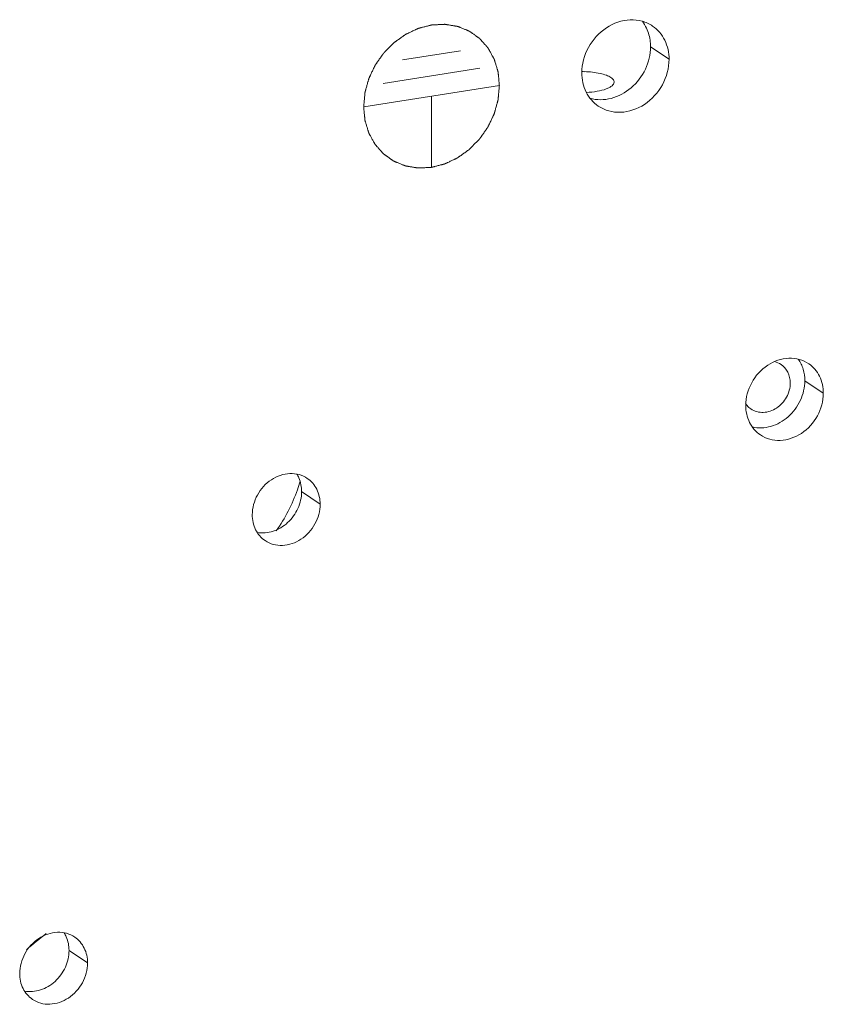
# Model space of a CAD drawing. Header units: millimetres. Extents: x 29170 to 33192, y 579 to 3108.
# Tile 192 of 256: x 32950 to 32987, y 1551 to 1596. Entities that reach past the tile are written whole.
import ezdxf

# ---------------------------------------------------------------- set-up
doc = ezdxf.new("R2010")
doc.units = ezdxf.units.MM
doc.layers.add('细实线', color=7, linetype='Continuous', lineweight=13)

msp = doc.modelspace()

# ---------------------------------------------------------------- linework, layer by layer
at = {"layer": '细实线'}
for p, q in [((32967.612, 1594.506), (32970.319, 1594.926)), ((32980.02, 1594.538), (32979.158, 1595.123)), ((32966.71, 1593.42), (32971.221, 1594.12)), ((32965.808, 1592.334), (32972.124, 1593.314)), ((32968.966, 1592.824), (32968.967, 1589.513)), ((32987.198, 1579.001), (32986.336, 1579.586)), ((32963.782, 1573.842), (32962.92, 1574.426)), ((32952.959, 1552.5), (32952.097, 1553.085))]:
    msp.add_line(p, q, dxfattribs=at)
for centre, radius, start, end in [((32975.966, 1589.371), 4.593, 88.5625, 90.1019), ((32984.341, 1579.027), 0.912, 228.2636, 235.8228), ((32955.603, 1577.01), 7.546, 340.6848, 343.8752), ((32960.216, 1541.806), 15.162, 127.269, 131.7498)]:
    msp.add_arc(centre, radius, start, end, dxfattribs=at)
for points, knots in [([(32979.253, 1596.085), (32979.104, 1596.186), (32978.766, 1596.341), (32978.007, 1596.424), (32977.026, 1596.073), (32976.188, 1595.144), (32975.959, 1594.315), (32975.959, 1593.908)], [0, 0, 0, 0, 0.114123, 0.231307, 0.478686, 0.741468, 1, 1, 1, 1]), ([(32972.124, 1593.314), (32972.119, 1593.366), (32972.112, 1593.446), (32972.101, 1593.551), (32972.094, 1593.631), (32972.086, 1593.71), (32972.08, 1593.776), (32972.075, 1593.829), (32972.072, 1593.862), (32972.069, 1593.888), (32972.068, 1593.908), (32972.066, 1593.924), (32972.065, 1593.936), (32972.064, 1593.942), (32972.064, 1593.948), (32972.062, 1593.952), (32972.061, 1593.958), (32972.057, 1593.969), (32972.053, 1593.984), (32972.047, 1594.003), (32972.04, 1594.027), (32972.03, 1594.058), (32972.015, 1594.108), (32971.997, 1594.169), (32971.975, 1594.243), (32971.952, 1594.317), (32971.934, 1594.378), (32971.919, 1594.428), (32971.91, 1594.458), (32971.902, 1594.483), (32971.897, 1594.502), (32971.892, 1594.517), (32971.889, 1594.528), (32971.887, 1594.534), (32971.886, 1594.539), (32971.883, 1594.543), (32971.88, 1594.548), (32971.875, 1594.558), (32971.867, 1594.571), (32971.858, 1594.588), (32971.846, 1594.61), (32971.831, 1594.637), (32971.807, 1594.681), (32971.777, 1594.736), (32971.741, 1594.801), (32971.705, 1594.867), (32971.674, 1594.922), (32971.65, 1594.966), (32971.635, 1594.993), (32971.623, 1595.015), (32971.614, 1595.031), (32971.606, 1595.045), (32971.601, 1595.055), (32971.598, 1595.06), (32971.596, 1595.064), (32971.593, 1595.068), (32971.589, 1595.072), (32971.581, 1595.08), (32971.571, 1595.092), (32971.559, 1595.106), (32971.542, 1595.125), (32971.521, 1595.148), (32971.488, 1595.185), (32971.447, 1595.232), (32971.397, 1595.288), (32971.356, 1595.334), (32971.323, 1595.372), (32971.298, 1595.4), (32971.273, 1595.428), (32971.252, 1595.451), (32971.236, 1595.47), (32971.223, 1595.484), (32971.213, 1595.495), (32971.206, 1595.503), (32971.202, 1595.508), (32971.199, 1595.512), (32971.195, 1595.514), (32971.19, 1595.518), (32971.181, 1595.524), (32971.169, 1595.532), (32971.154, 1595.543), (32971.134, 1595.557), (32971.109, 1595.575), (32971.079, 1595.596), (32971.05, 1595.617), (32971.01, 1595.645), (32970.96, 1595.68), (32970.901, 1595.722), (32970.851, 1595.757), (32970.811, 1595.785), (32970.787, 1595.802), (32970.767, 1595.816), (32970.752, 1595.827), (32970.739, 1595.835), (32970.731, 1595.842), (32970.726, 1595.845), (32970.722, 1595.848), (32970.718, 1595.849), (32970.712, 1595.852), (32970.702, 1595.856), (32970.688, 1595.862), (32970.671, 1595.868), (32970.648, 1595.878), (32970.62, 1595.889), (32970.575, 1595.908), (32970.518, 1595.931), (32970.45, 1595.958), (32970.383, 1595.986), (32970.326, 1596.009), (32970.281, 1596.027), (32970.252, 1596.039), (32970.23, 1596.048), (32970.213, 1596.055), (32970.199, 1596.061), (32970.189, 1596.065), (32970.183, 1596.067), (32970.179, 1596.069), (32970.174, 1596.07), (32970.168, 1596.071), (32970.157, 1596.072), (32970.142, 1596.075), (32970.124, 1596.078), (32970.099, 1596.082), (32970.068, 1596.087), (32970.019, 1596.095), (32969.958, 1596.105), (32969.884, 1596.118), (32969.81, 1596.13), (32969.749, 1596.14), (32969.7, 1596.148), (32969.669, 1596.153), (32969.645, 1596.157), (32969.626, 1596.16), (32969.611, 1596.163), (32969.6, 1596.165), (32969.594, 1596.166), (32969.589, 1596.167), (32969.584, 1596.166), (32969.578, 1596.166), (32969.567, 1596.165), (32969.55, 1596.164), (32969.531, 1596.163), (32969.505, 1596.162), (32969.472, 1596.161), (32969.42, 1596.158), (32969.355, 1596.155), (32969.277, 1596.151), (32969.199, 1596.147), (32969.134, 1596.143), (32969.082, 1596.141), (32969.05, 1596.139), (32969.024, 1596.138), (32969.004, 1596.137), (32968.988, 1596.136), (32968.976, 1596.136), (32968.97, 1596.135), (32968.965, 1596.135), (32968.96, 1596.134), (32968.954, 1596.132), (32968.943, 1596.129), (32968.927, 1596.125), (32968.908, 1596.12), (32968.882, 1596.114), (32968.85, 1596.105), (32968.799, 1596.092), (32968.735, 1596.076), (32968.658, 1596.056), (32968.582, 1596.036), (32968.518, 1596.02), (32968.467, 1596.006), (32968.435, 1595.998), (32968.409, 1595.992), (32968.39, 1595.987), (32968.374, 1595.982), (32968.363, 1595.98), (32968.356, 1595.978), (32968.352, 1595.977), (32968.347, 1595.975), (32968.341, 1595.972), (32968.33, 1595.967), (32968.315, 1595.959), (32968.296, 1595.951), (32968.272, 1595.939), (32968.241, 1595.925), (32968.192, 1595.901), (32968.13, 1595.872), (32968.057, 1595.838), (32967.983, 1595.803), (32967.921, 1595.774), (32967.872, 1595.751), (32967.841, 1595.736), (32967.817, 1595.725), (32967.798, 1595.716), (32967.783, 1595.709), (32967.772, 1595.704), (32967.766, 1595.701), (32967.761, 1595.699), (32967.757, 1595.695), (32967.752, 1595.691), (32967.742, 1595.684), (32967.728, 1595.674), (32967.711, 1595.662), (32967.688, 1595.646), (32967.66, 1595.626), (32967.614, 1595.593), (32967.558, 1595.553), (32967.489, 1595.505), (32967.421, 1595.456), (32967.365, 1595.416), (32967.319, 1595.383), (32967.291, 1595.363), (32967.268, 1595.347), (32967.251, 1595.335), (32967.237, 1595.325), (32967.227, 1595.318), (32967.222, 1595.314), (32967.217, 1595.311), (32967.214, 1595.307), (32967.209, 1595.302), (32967.2, 1595.293), (32967.187, 1595.28), (32967.172, 1595.265), (32967.152, 1595.244), (32967.126, 1595.219), (32967.086, 1595.178), (32967.035, 1595.126), (32966.975, 1595.065), (32966.914, 1595.003), (32966.864, 1594.952), (32966.823, 1594.911), (32966.798, 1594.885), (32966.778, 1594.865), (32966.762, 1594.85), (32966.75, 1594.837), (32966.741, 1594.828), (32966.736, 1594.823), (32966.732, 1594.819), (32966.729, 1594.814), (32966.725, 1594.809), (32966.718, 1594.798), (32966.708, 1594.784), (32966.695, 1594.766), (32966.679, 1594.743), (32966.659, 1594.714), (32966.626, 1594.667), (32966.585, 1594.609), (32966.536, 1594.539), (32966.488, 1594.469), (32966.447, 1594.411), (32966.414, 1594.364), (32966.394, 1594.335), (32966.378, 1594.311), (32966.365, 1594.294), (32966.355, 1594.279), (32966.348, 1594.269), (32966.344, 1594.263), (32966.341, 1594.259), (32966.339, 1594.254), (32966.336, 1594.248), (32966.33, 1594.236), (32966.323, 1594.22), (32966.314, 1594.201), (32966.302, 1594.176), (32966.286, 1594.144), (32966.262, 1594.092), (32966.232, 1594.028), (32966.195, 1593.952), (32966.159, 1593.875), (32966.129, 1593.811), (32966.104, 1593.759), (32966.089, 1593.727), (32966.077, 1593.702), (32966.068, 1593.683), (32966.06, 1593.667), (32966.055, 1593.655), (32966.052, 1593.649), (32966.05, 1593.644), (32966.048, 1593.639), (32966.046, 1593.632), (32966.043, 1593.621), (32966.039, 1593.604), (32966.033, 1593.584), (32966.025, 1593.557), (32966.016, 1593.523), (32966.001, 1593.469), (32965.982, 1593.402), (32965.96, 1593.321), (32965.937, 1593.241), (32965.919, 1593.173), (32965.904, 1593.119), (32965.894, 1593.086), (32965.887, 1593.059), (32965.881, 1593.039), (32965.876, 1593.022), (32965.873, 1593.01), (32965.871, 1593.003), (32965.869, 1592.998), (32965.869, 1592.993), (32965.869, 1592.986), (32965.868, 1592.974), (32965.866, 1592.957), (32965.864, 1592.936), (32965.861, 1592.908), (32965.858, 1592.874), (32965.853, 1592.818), (32965.846, 1592.749), (32965.839, 1592.666), (32965.831, 1592.583), (32965.821, 1592.473), (32965.813, 1592.39), (32965.808, 1592.334)], [0, 0, 0, 0, 0.015625, 0.023438, 0.03125, 0.039062, 0.046875, 0.050781, 0.054688, 0.056641, 0.058594, 0.060547, 0.061523, 0.062012, 0.0625, 0.062988, 0.063477, 0.064453, 0.066406, 0.068359, 0.070312, 0.074219, 0.078125, 0.085938, 0.09375, 0.101562, 0.109375, 0.113281, 0.117188, 0.119141, 0.121094, 0.123047, 0.124023, 0.124512, 0.125, 0.125488, 0.125977, 0.126953, 0.128906, 0.130859, 0.132812, 0.136719, 0.140625, 0.148438, 0.15625, 0.164062, 0.171875, 0.175781, 0.179688, 0.181641, 0.183594, 0.185547, 0.186523, 0.187012, 0.1875, 0.187988, 0.188477, 0.189453, 0.191406, 0.193359, 0.195312, 0.199219, 0.203125, 0.210938, 0.21875, 0.226562, 0.230469, 0.234375, 0.238281, 0.242188, 0.244141, 0.246094, 0.248047, 0.249023, 0.249512, 0.25, 0.250488, 0.250977, 0.251953, 0.253906, 0.255859, 0.257812, 0.261719, 0.265625, 0.269531, 0.273438, 0.28125, 0.289062, 0.296875, 0.300781, 0.304688, 0.306641, 0.308594, 0.310547, 0.311523, 0.312012, 0.3125, 0.312988, 0.313477, 0.314453, 0.316406, 0.318359, 0.320312, 0.324219, 0.328125, 0.335938, 0.34375, 0.351562, 0.359375, 0.363281, 0.367188, 0.369141, 0.371094, 0.373047, 0.374023, 0.374512, 0.375, 0.375488, 0.375977, 0.376953, 0.378906, 0.380859, 0.382812, 0.386719, 0.390625, 0.398438, 0.40625, 0.414062, 0.421875, 0.425781, 0.429688, 0.431641, 0.433594, 0.435547, 0.436523, 0.437012, 0.4375, 0.437988, 0.438477, 0.439453, 0.441406, 0.443359, 0.445312, 0.449219, 0.453125, 0.460938, 0.46875, 0.476562, 0.484375, 0.488281, 0.492188, 0.494141, 0.496094, 0.498047, 0.499023, 0.499512, 0.5, 0.500488, 0.500977, 0.501953, 0.503906, 0.505859, 0.507812, 0.511719, 0.515625, 0.523438, 0.53125, 0.539062, 0.546875, 0.550781, 0.554688, 0.556641, 0.558594, 0.560547, 0.561523, 0.562012, 0.5625, 0.562988, 0.563477, 0.564453, 0.566406, 0.568359, 0.570312, 0.574219, 0.578125, 0.585938, 0.59375, 0.601562, 0.609375, 0.613281, 0.617188, 0.619141, 0.621094, 0.623047, 0.624023, 0.624512, 0.625, 0.625488, 0.625977, 0.626953, 0.628906, 0.630859, 0.632812, 0.636719, 0.640625, 0.648438, 0.65625, 0.664062, 0.671875, 0.675781, 0.679688, 0.681641, 0.683594, 0.685547, 0.686523, 0.687012, 0.6875, 0.687988, 0.688477, 0.689453, 0.691406, 0.693359, 0.695312, 0.699219, 0.703125, 0.710938, 0.71875, 0.726562, 0.734375, 0.738281, 0.742188, 0.744141, 0.746094, 0.748047, 0.749023, 0.749512, 0.75, 0.750488, 0.750977, 0.751953, 0.753906, 0.755859, 0.757812, 0.761719, 0.765625, 0.773438, 0.78125, 0.789062, 0.796875, 0.800781, 0.804688, 0.806641, 0.808594, 0.810547, 0.811523, 0.812012, 0.8125, 0.812988, 0.813477, 0.814453, 0.816406, 0.818359, 0.820312, 0.824219, 0.828125, 0.835938, 0.84375, 0.851562, 0.859375, 0.863281, 0.867188, 0.869141, 0.871094, 0.873047, 0.874023, 0.874512, 0.875, 0.875488, 0.875977, 0.876953, 0.878906, 0.880859, 0.882812, 0.886719, 0.890625, 0.898438, 0.90625, 0.914062, 0.921875, 0.925781, 0.929688, 0.931641, 0.933594, 0.935547, 0.936523, 0.937012, 0.9375, 0.937988, 0.938477, 0.939453, 0.941406, 0.943359, 0.945312, 0.949219, 0.953125, 0.960938, 0.96875, 0.976562, 0.984375, 1, 1, 1, 1]), ([(32979.158, 1595.123), (32979.158, 1595.199), (32979.143, 1595.494), (32979.064, 1595.788), (32978.97, 1595.986)], [0, 0, 0, 0, 0.257001, 1, 1, 1, 1]), ([(32980.02, 1594.538), (32980.02, 1594.843), (32979.896, 1595.448), (32979.491, 1595.923), (32979.253, 1596.085)], [0, 0, 0, 0, 0.514641, 1, 1, 1, 1]), ([(32976.344, 1592.723), (32976.658, 1592.634), (32977.372, 1592.644), (32978.314, 1593.163), (32978.982, 1594.038), (32979.158, 1594.766), (32979.158, 1595.123)], [0, 0, 0, 0, 0.232987, 0.484007, 0.744988, 1, 1, 1, 1]), ([(32976.726, 1592.361), (32976.875, 1592.26), (32977.213, 1592.106), (32977.972, 1592.023), (32978.953, 1592.374), (32979.791, 1593.302), (32980.02, 1594.131), (32980.02, 1594.538)], [0, 0, 0, 0, 0.114123, 0.231307, 0.478686, 0.741468, 1, 1, 1, 1]), ([(32977.317, 1593.688), (32977.252, 1593.732), (32977.086, 1593.809), (32976.675, 1593.923), (32976.326, 1593.957), (32976.081, 1593.963)], [0, 0, 0, 0, 0.186457, 0.423764, 1, 1, 1, 1]), ([(32975.959, 1593.908), (32975.959, 1593.603), (32976.083, 1592.998), (32976.488, 1592.523), (32976.726, 1592.361)], [0, 0, 0, 0, 0.514641, 1, 1, 1, 1]), ([(32977.464, 1593.479), (32977.464, 1593.497), (32977.447, 1593.585), (32977.375, 1593.649), (32977.317, 1593.688)], [0, 0, 0, 0, 0.209317, 1, 1, 1, 1]), ([(32965.808, 1592.334), (32965.813, 1592.281), (32965.82, 1592.202), (32965.83, 1592.097), (32965.838, 1592.017), (32965.845, 1591.938), (32965.852, 1591.872), (32965.857, 1591.819), (32965.86, 1591.786), (32965.862, 1591.76), (32965.864, 1591.74), (32965.866, 1591.724), (32965.867, 1591.712), (32965.868, 1591.705), (32965.868, 1591.7), (32965.869, 1591.696), (32965.871, 1591.69), (32965.874, 1591.679), (32965.879, 1591.663), (32965.885, 1591.645), (32965.892, 1591.62), (32965.901, 1591.59), (32965.916, 1591.54), (32965.935, 1591.479), (32965.957, 1591.405), (32965.979, 1591.331), (32965.998, 1591.27), (32966.013, 1591.22), (32966.022, 1591.189), (32966.03, 1591.165), (32966.035, 1591.146), (32966.04, 1591.131), (32966.043, 1591.12), (32966.045, 1591.114), (32966.046, 1591.109), (32966.049, 1591.105), (32966.051, 1591.1), (32966.057, 1591.09), (32966.064, 1591.077), (32966.073, 1591.06), (32966.085, 1591.038), (32966.101, 1591.011), (32966.125, 1590.967), (32966.155, 1590.912), (32966.191, 1590.847), (32966.227, 1590.781), (32966.257, 1590.726), (32966.281, 1590.682), (32966.297, 1590.655), (32966.309, 1590.633), (32966.318, 1590.617), (32966.325, 1590.603), (32966.33, 1590.593), (32966.334, 1590.588), (32966.336, 1590.584), (32966.339, 1590.58), (32966.343, 1590.576), (32966.35, 1590.567), (32966.361, 1590.556), (32966.373, 1590.542), (32966.39, 1590.523), (32966.41, 1590.5), (32966.443, 1590.463), (32966.485, 1590.416), (32966.534, 1590.36), (32966.576, 1590.313), (32966.609, 1590.276), (32966.634, 1590.248), (32966.659, 1590.22), (32966.679, 1590.197), (32966.696, 1590.178), (32966.708, 1590.164), (32966.719, 1590.153), (32966.726, 1590.145), (32966.73, 1590.14), (32966.733, 1590.136), (32966.737, 1590.134), (32966.742, 1590.13), (32966.751, 1590.124), (32966.763, 1590.115), (32966.778, 1590.105), (32966.798, 1590.091), (32966.823, 1590.073), (32966.852, 1590.052), (32966.882, 1590.031), (32966.922, 1590.003), (32966.971, 1589.968), (32967.031, 1589.926), (32967.081, 1589.891), (32967.12, 1589.863), (32967.145, 1589.846), (32967.165, 1589.832), (32967.18, 1589.821), (32967.192, 1589.812), (32967.201, 1589.806), (32967.206, 1589.803), (32967.209, 1589.8), (32967.214, 1589.798), (32967.22, 1589.796), (32967.229, 1589.792), (32967.244, 1589.786), (32967.261, 1589.779), (32967.283, 1589.77), (32967.311, 1589.759), (32967.357, 1589.74), (32967.413, 1589.717), (32967.481, 1589.69), (32967.549, 1589.662), (32967.606, 1589.639), (32967.651, 1589.62), (32967.679, 1589.609), (32967.702, 1589.6), (32967.719, 1589.593), (32967.733, 1589.587), (32967.743, 1589.583), (32967.749, 1589.581), (32967.753, 1589.579), (32967.758, 1589.578), (32967.764, 1589.577), (32967.774, 1589.575), (32967.79, 1589.573), (32967.808, 1589.57), (32967.833, 1589.566), (32967.863, 1589.561), (32967.913, 1589.553), (32967.974, 1589.542), (32968.048, 1589.53), (32968.121, 1589.518), (32968.183, 1589.508), (32968.232, 1589.5), (32968.263, 1589.495), (32968.287, 1589.491), (32968.306, 1589.488), (32968.321, 1589.485), (32968.332, 1589.483), (32968.338, 1589.482), (32968.342, 1589.481), (32968.347, 1589.482), (32968.354, 1589.482), (32968.365, 1589.483), (32968.381, 1589.483), (32968.401, 1589.484), (32968.427, 1589.486), (32968.459, 1589.487), (32968.511, 1589.49), (32968.577, 1589.493), (32968.655, 1589.497), (32968.733, 1589.501), (32968.798, 1589.504), (32968.85, 1589.507), (32968.882, 1589.509), (32968.908, 1589.51), (32968.928, 1589.511), (32968.944, 1589.512), (32968.955, 1589.512), (32968.962, 1589.513), (32968.967, 1589.513), (32968.971, 1589.514), (32968.978, 1589.516), (32968.989, 1589.519), (32969.005, 1589.523), (32969.024, 1589.528), (32969.05, 1589.534), (32969.082, 1589.543), (32969.133, 1589.556), (32969.197, 1589.572), (32969.273, 1589.592), (32969.35, 1589.612), (32969.414, 1589.628), (32969.465, 1589.641), (32969.497, 1589.65), (32969.523, 1589.656), (32969.542, 1589.661), (32969.558, 1589.665), (32969.569, 1589.668), (32969.575, 1589.67), (32969.58, 1589.671), (32969.585, 1589.673), (32969.591, 1589.676), (32969.602, 1589.681), (32969.617, 1589.689), (32969.635, 1589.697), (32969.66, 1589.709), (32969.691, 1589.723), (32969.74, 1589.746), (32969.801, 1589.775), (32969.875, 1589.81), (32969.949, 1589.845), (32970.01, 1589.874), (32970.059, 1589.897), (32970.09, 1589.912), (32970.115, 1589.923), (32970.133, 1589.932), (32970.149, 1589.939), (32970.159, 1589.944), (32970.165, 1589.947), (32970.17, 1589.949), (32970.174, 1589.952), (32970.18, 1589.956), (32970.19, 1589.964), (32970.204, 1589.974), (32970.221, 1589.986), (32970.244, 1590.002), (32970.272, 1590.022), (32970.317, 1590.054), (32970.374, 1590.095), (32970.442, 1590.143), (32970.51, 1590.192), (32970.567, 1590.232), (32970.612, 1590.264), (32970.641, 1590.285), (32970.663, 1590.301), (32970.68, 1590.313), (32970.694, 1590.323), (32970.704, 1590.33), (32970.71, 1590.334), (32970.714, 1590.337), (32970.718, 1590.341), (32970.723, 1590.346), (32970.732, 1590.355), (32970.745, 1590.368), (32970.76, 1590.383), (32970.78, 1590.404), (32970.805, 1590.429), (32970.846, 1590.47), (32970.896, 1590.522), (32970.957, 1590.583), (32971.018, 1590.645), (32971.068, 1590.696), (32971.109, 1590.737), (32971.134, 1590.762), (32971.154, 1590.783), (32971.169, 1590.798), (32971.182, 1590.811), (32971.191, 1590.82), (32971.196, 1590.825), (32971.2, 1590.829), (32971.203, 1590.833), (32971.207, 1590.839), (32971.214, 1590.849), (32971.224, 1590.864), (32971.236, 1590.881), (32971.253, 1590.905), (32971.273, 1590.934), (32971.306, 1590.981), (32971.346, 1591.039), (32971.395, 1591.109), (32971.444, 1591.179), (32971.485, 1591.237), (32971.517, 1591.284), (32971.538, 1591.313), (32971.554, 1591.336), (32971.566, 1591.354), (32971.576, 1591.369), (32971.584, 1591.379), (32971.588, 1591.385), (32971.591, 1591.389), (32971.593, 1591.394), (32971.596, 1591.4), (32971.601, 1591.411), (32971.609, 1591.427), (32971.618, 1591.447), (32971.63, 1591.472), (32971.645, 1591.504), (32971.67, 1591.555), (32971.7, 1591.619), (32971.736, 1591.696), (32971.773, 1591.773), (32971.803, 1591.837), (32971.827, 1591.888), (32971.842, 1591.92), (32971.855, 1591.946), (32971.864, 1591.965), (32971.871, 1591.981), (32971.877, 1591.992), (32971.88, 1591.999), (32971.882, 1592.004), (32971.883, 1592.009), (32971.885, 1592.015), (32971.888, 1592.027), (32971.893, 1592.044), (32971.899, 1592.064), (32971.906, 1592.091), (32971.916, 1592.125), (32971.931, 1592.179), (32971.949, 1592.246), (32971.972, 1592.327), (32971.994, 1592.407), (32972.013, 1592.475), (32972.028, 1592.528), (32972.038, 1592.562), (32972.045, 1592.589), (32972.051, 1592.609), (32972.055, 1592.626), (32972.059, 1592.638), (32972.06, 1592.645), (32972.062, 1592.65), (32972.062, 1592.655), (32972.063, 1592.662), (32972.064, 1592.674), (32972.066, 1592.691), (32972.068, 1592.712), (32972.07, 1592.739), (32972.074, 1592.774), (32972.079, 1592.829), (32972.085, 1592.899), (32972.093, 1592.982), (32972.101, 1593.065), (32972.111, 1593.175), (32972.119, 1593.258), (32972.124, 1593.314)], [0, 0, 0, 0, 0.015625, 0.023438, 0.03125, 0.039062, 0.046875, 0.050781, 0.054688, 0.056641, 0.058594, 0.060547, 0.061523, 0.062012, 0.0625, 0.062988, 0.063477, 0.064453, 0.066406, 0.068359, 0.070312, 0.074219, 0.078125, 0.085938, 0.09375, 0.101562, 0.109375, 0.113281, 0.117188, 0.119141, 0.121094, 0.123047, 0.124023, 0.124512, 0.125, 0.125488, 0.125977, 0.126953, 0.128906, 0.130859, 0.132812, 0.136719, 0.140625, 0.148438, 0.15625, 0.164062, 0.171875, 0.175781, 0.179688, 0.181641, 0.183594, 0.185547, 0.186523, 0.187012, 0.1875, 0.187988, 0.188477, 0.189453, 0.191406, 0.193359, 0.195312, 0.199219, 0.203125, 0.210938, 0.21875, 0.226562, 0.230469, 0.234375, 0.238281, 0.242188, 0.244141, 0.246094, 0.248047, 0.249023, 0.249512, 0.25, 0.250488, 0.250977, 0.251953, 0.253906, 0.255859, 0.257812, 0.261719, 0.265625, 0.269531, 0.273438, 0.28125, 0.289062, 0.296875, 0.300781, 0.304688, 0.306641, 0.308594, 0.310547, 0.311523, 0.312012, 0.3125, 0.312988, 0.313477, 0.314453, 0.316406, 0.318359, 0.320312, 0.324219, 0.328125, 0.335938, 0.34375, 0.351562, 0.359375, 0.363281, 0.367188, 0.369141, 0.371094, 0.373047, 0.374023, 0.374512, 0.375, 0.375488, 0.375977, 0.376953, 0.378906, 0.380859, 0.382812, 0.386719, 0.390625, 0.398438, 0.40625, 0.414062, 0.421875, 0.425781, 0.429688, 0.431641, 0.433594, 0.435547, 0.436523, 0.437012, 0.4375, 0.437988, 0.438477, 0.439453, 0.441406, 0.443359, 0.445312, 0.449219, 0.453125, 0.460938, 0.46875, 0.476562, 0.484375, 0.488281, 0.492188, 0.494141, 0.496094, 0.498047, 0.499023, 0.499512, 0.5, 0.500488, 0.500977, 0.501953, 0.503906, 0.505859, 0.507812, 0.511719, 0.515625, 0.523438, 0.53125, 0.539062, 0.546875, 0.550781, 0.554688, 0.556641, 0.558594, 0.560547, 0.561523, 0.562012, 0.5625, 0.562988, 0.563477, 0.564453, 0.566406, 0.568359, 0.570312, 0.574219, 0.578125, 0.585938, 0.59375, 0.601562, 0.609375, 0.613281, 0.617188, 0.619141, 0.621094, 0.623047, 0.624023, 0.624512, 0.625, 0.625488, 0.625977, 0.626953, 0.628906, 0.630859, 0.632812, 0.636719, 0.640625, 0.648438, 0.65625, 0.664062, 0.671875, 0.675781, 0.679688, 0.681641, 0.683594, 0.685547, 0.686523, 0.687012, 0.6875, 0.687988, 0.688477, 0.689453, 0.691406, 0.693359, 0.695312, 0.699219, 0.703125, 0.710938, 0.71875, 0.726562, 0.734375, 0.738281, 0.742188, 0.744141, 0.746094, 0.748047, 0.749023, 0.749512, 0.75, 0.750488, 0.750977, 0.751953, 0.753906, 0.755859, 0.757812, 0.761719, 0.765625, 0.773438, 0.78125, 0.789062, 0.796875, 0.800781, 0.804688, 0.806641, 0.808594, 0.810547, 0.811523, 0.812012, 0.8125, 0.812988, 0.813477, 0.814453, 0.816406, 0.818359, 0.820312, 0.824219, 0.828125, 0.835938, 0.84375, 0.851562, 0.859375, 0.863281, 0.867188, 0.869141, 0.871094, 0.873047, 0.874023, 0.874512, 0.875, 0.875488, 0.875977, 0.876953, 0.878906, 0.880859, 0.882812, 0.886719, 0.890625, 0.898438, 0.90625, 0.914062, 0.921875, 0.925781, 0.929688, 0.931641, 0.933594, 0.935547, 0.936523, 0.937012, 0.9375, 0.937988, 0.938477, 0.939453, 0.941406, 0.943359, 0.945312, 0.949219, 0.953125, 0.960938, 0.96875, 0.976562, 0.984375, 1, 1, 1, 1]), ([(32976.172, 1592.996), (32976.342, 1593.004), (32976.655, 1593.036), (32977.017, 1593.121), (32977.246, 1593.222), (32977.387, 1593.31), (32977.464, 1593.414), (32977.464, 1593.479)], [0, 0, 0, 0, 0.352419, 0.649759, 0.768691, 0.865328, 1, 1, 1, 1]), ([(32986.516, 1580.376), (32986.384, 1580.466), (32986.083, 1580.603), (32985.408, 1580.677), (32984.536, 1580.365), (32983.792, 1579.54), (32983.588, 1578.803), (32983.588, 1578.441)], [0, 0, 0, 0, 0.114123, 0.231307, 0.478686, 0.741468, 1, 1, 1, 1]), ([(32985.659, 1579.481), (32985.659, 1579.65), (32985.59, 1579.986), (32985.366, 1580.25), (32985.233, 1580.34)], [0, 0, 0, 0, 0.514727, 1, 1, 1, 1]), ([(32986.336, 1579.586), (32986.335, 1579.766), (32986.287, 1580.121), (32986.132, 1580.446), (32986.033, 1580.587)], [0, 0, 0, 0, 0.511259, 1, 1, 1, 1]), ([(32987.198, 1579.001), (32987.197, 1579.272), (32987.087, 1579.81), (32986.728, 1580.232), (32986.516, 1580.376)], [0, 0, 0, 0, 0.514641, 1, 1, 1, 1]), ([(32983.828, 1578.272), (32983.993, 1578.16), (32984.429, 1578.046), (32985.064, 1578.279), (32985.532, 1578.794), (32985.659, 1579.255), (32985.659, 1579.481)], [0, 0, 0, 0, 0.229043, 0.477129, 0.740647, 1, 1, 1, 1]), ([(32983.896, 1577.436), (32984.173, 1577.37), (32984.797, 1577.399), (32985.61, 1577.869), (32986.185, 1578.639), (32986.336, 1579.275), (32986.336, 1579.586)], [0, 0, 0, 0, 0.233675, 0.484988, 0.745563, 1, 1, 1, 1]), ([(32984.27, 1577.066), (32984.402, 1576.976), (32984.702, 1576.839), (32985.378, 1576.765), (32986.249, 1577.077), (32986.994, 1577.902), (32987.198, 1578.639), (32987.198, 1579.001)], [0, 0, 0, 0, 0.114123, 0.231307, 0.478686, 0.741468, 1, 1, 1, 1]), ([(32983.588, 1578.441), (32983.588, 1578.17), (32983.698, 1577.632), (32984.058, 1577.21), (32984.27, 1577.066)], [0, 0, 0, 0, 0.514641, 1, 1, 1, 1]), ([(32960.624, 1573.352), (32960.624, 1573.668), (32960.802, 1574.313), (32961.453, 1575.035), (32962.216, 1575.308), (32962.807, 1575.244), (32963.069, 1575.123), (32963.185, 1575.045)], [0, 0, 0, 0, 0.258529, 0.521309, 0.768692, 0.885877, 1, 1, 1, 1]), ([(32962.694, 1575.245), (32962.731, 1575.186), (32962.864, 1574.934), (32962.92, 1574.642), (32962.92, 1574.426)], [0, 0, 0, 0, 0.243572, 1, 1, 1, 1]), ([(32963.185, 1575.045), (32963.37, 1574.919), (32963.686, 1574.55), (32963.782, 1574.079), (32963.782, 1573.842)], [0, 0, 0, 0, 0.48535, 1, 1, 1, 1]), ([(32962.92, 1574.426), (32962.92, 1574.161), (32962.795, 1573.619), (32962.39, 1573.06), (32961.957, 1572.736), (32961.491, 1572.522), (32961.096, 1572.487), (32960.855, 1572.531)], [0, 0, 0, 0, 0.253326, 0.512978, 0.641169, 0.765732, 1, 1, 1, 1]), ([(32963.782, 1573.842), (32963.782, 1573.525), (32963.604, 1572.881), (32962.952, 1572.158), (32962.19, 1571.885), (32961.599, 1571.95), (32961.336, 1572.07), (32961.221, 1572.148)], [0, 0, 0, 0, 0.258529, 0.521309, 0.768692, 0.885877, 1, 1, 1, 1]), ([(32961.221, 1572.148), (32961.035, 1572.274), (32960.72, 1572.644), (32960.624, 1573.114), (32960.624, 1573.352)], [0, 0, 0, 0, 0.48535, 1, 1, 1, 1]), ([(32949.8, 1552.011), (32949.8, 1552.327), (32949.979, 1552.972), (32950.63, 1553.694), (32951.393, 1553.967), (32951.983, 1553.903), (32952.246, 1553.782), (32952.362, 1553.704)], [0, 0, 0, 0, 0.258529, 0.521309, 0.768692, 0.885877, 1, 1, 1, 1]), ([(32951.87, 1553.904), (32951.907, 1553.845), (32952.041, 1553.592), (32952.097, 1553.301), (32952.097, 1553.085)], [0, 0, 0, 0, 0.243572, 1, 1, 1, 1]), ([(32952.362, 1553.704), (32952.547, 1553.578), (32952.862, 1553.209), (32952.959, 1552.738), (32952.959, 1552.5)], [0, 0, 0, 0, 0.48535, 1, 1, 1, 1]), ([(32952.097, 1553.085), (32952.097, 1552.82), (32951.972, 1552.278), (32951.567, 1551.718), (32951.134, 1551.395), (32950.667, 1551.181), (32950.273, 1551.145), (32950.032, 1551.19)], [0, 0, 0, 0, 0.253326, 0.512978, 0.641169, 0.765732, 1, 1, 1, 1]), ([(32952.959, 1552.5), (32952.959, 1552.184), (32952.781, 1551.539), (32952.129, 1550.817), (32951.366, 1550.544), (32950.776, 1550.608), (32950.513, 1550.729), (32950.397, 1550.807)], [0, 0, 0, 0, 0.258529, 0.521309, 0.768692, 0.885877, 1, 1, 1, 1]), ([(32950.397, 1550.807), (32950.212, 1550.933), (32949.897, 1551.303), (32949.8, 1551.773), (32949.8, 1552.011)], [0, 0, 0, 0, 0.48535, 1, 1, 1, 1])]:
    msp.add_open_spline(points, degree=3, knots=knots, dxfattribs=at)
for points in [[(32978.97, 1595.986), (32978.917, 1596.099), (32978.852, 1596.207), (32978.776, 1596.305)], [(32985.233, 1580.34), (32985.14, 1580.403), (32985.034, 1580.449), (32984.925, 1580.475)], [(32983.58, 1578.522), (32983.624, 1578.458), (32983.675, 1578.398), (32983.733, 1578.346)], [(32962.724, 1574.514), (32962.487, 1573.837), (32962.151, 1573.187), (32961.738, 1572.601)]]:
    msp.add_open_spline(points, degree=3, dxfattribs=at)

doc.saveas('drawing.dxf')
